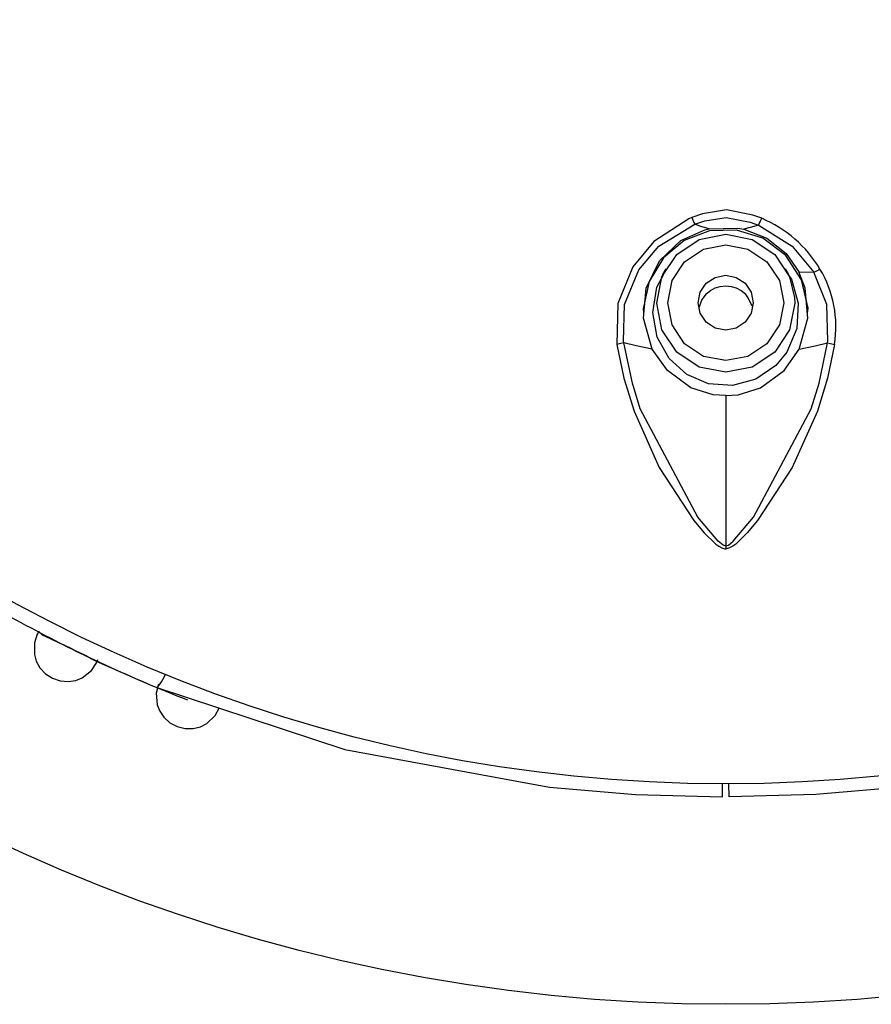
# Model space of a CAD drawing. Header units: millimetres. Extents: x -0.13 to 0.24, y 0 to 1.59.
# Tile 3 of 68: x -0.0838 to -0.0684, y 0.4389 to 0.4568. Entities that reach past the tile are written whole.
import ezdxf

# ---------------------------------------------------------------- set-up
doc = ezdxf.new("R2010")
doc.units = ezdxf.units.MM
doc.layers.add('BLOCKS', color=3, linetype='Continuous')

msp = doc.modelspace()

# ---------------------------------------------------------------- linework, layer by layer
at = {"layer": 'BLOCKS'}
for points, knots in [([(-0.040013, 0.469931), (-0.040013, 0.48705), (-0.053889, 0.500928), (-0.071007, 0.500928), (-0.071007, 0.500928), (-0.088126, 0.500928), (-0.102004, 0.48705), (-0.102004, 0.469931), (-0.102004, 0.469931), (-0.102004, 0.452815), (-0.088126, 0.438935), (-0.071007, 0.438935), (-0.071007, 0.438935), (-0.053889, 0.438935), (-0.040013, 0.452815), (-0.040013, 0.469931)], [0, 0, 0, 0, 0.25, 0.25, 0.25, 0.25, 0.5, 0.5, 0.5, 0.5, 0.75, 0.75, 0.75, 0.75, 1, 1, 1, 1]), ([(-0.044015, 0.469931), (-0.044015, 0.484842), (-0.056101, 0.496926), (-0.071007, 0.496926), (-0.071007, 0.496926), (-0.085916, 0.496926), (-0.098, 0.484842), (-0.098, 0.469931), (-0.098, 0.469931), (-0.098, 0.455023), (-0.085916, 0.442939), (-0.071007, 0.442939), (-0.071007, 0.442939), (-0.056101, 0.442939), (-0.044015, 0.455023), (-0.044015, 0.469931)], [0, 0, 0, 0, 0.25, 0.25, 0.25, 0.25, 0.5, 0.5, 0.5, 0.5, 0.75, 0.75, 0.75, 0.75, 1, 1, 1, 1]), ([(-0.071626, 0.453229), (-0.071626, 0.453229), (-0.07168, 0.453204), (-0.07168, 0.453204), (-0.07168, 0.453204), (-0.07168, 0.453204), (-0.072314, 0.452792), (-0.072314, 0.452792), (-0.072314, 0.452792), (-0.072314, 0.452792), (-0.072697, 0.45233), (-0.072697, 0.45233), (-0.072697, 0.45233), (-0.072697, 0.45233), (-0.072966, 0.451664), (-0.072966, 0.451664), (-0.072966, 0.451664), (-0.072966, 0.451664), (-0.072984, 0.450923), (-0.072984, 0.450923)], [0, 0, 0, 0, 0.2, 0.2, 0.2, 0.2, 0.4, 0.4, 0.4, 0.4, 0.6, 0.6, 0.6, 0.6, 0.8, 0.8, 0.8, 0.8, 1, 1, 1, 1]), ([(-0.070355, 0.453212), (-0.070355, 0.453212), (-0.070513, 0.45327), (-0.070513, 0.45327), (-0.070513, 0.45327), (-0.070513, 0.45327), (-0.070995, 0.453365), (-0.070995, 0.453365), (-0.070995, 0.453365), (-0.070995, 0.453365), (-0.07143, 0.453295), (-0.07143, 0.453295), (-0.07143, 0.453295), (-0.07143, 0.453295), (-0.071626, 0.453229), (-0.071626, 0.453229)], [0, 0, 0, 0, 0.25, 0.25, 0.25, 0.25, 0.5, 0.5, 0.5, 0.5, 0.75, 0.75, 0.75, 0.75, 1, 1, 1, 1]), ([(-0.071626, 0.453229), (-0.071626, 0.453229), (-0.071587, 0.453137), (-0.071587, 0.453137), (-0.071587, 0.453137), (-0.071587, 0.453137), (-0.07157, 0.453106), (-0.07157, 0.453106)], [0, 0, 0, 0, 0.5, 0.5, 0.5, 0.5, 1, 1, 1, 1]), ([(-0.07157, 0.453106), (-0.07157, 0.453106), (-0.07157, 0.453106), (-0.07157, 0.453106), (-0.07157, 0.453106), (-0.07157, 0.453106), (-0.071386, 0.453169), (-0.071386, 0.453169), (-0.071386, 0.453169), (-0.071386, 0.453169), (-0.070999, 0.453229), (-0.070999, 0.453229), (-0.070999, 0.453229), (-0.070999, 0.453229), (-0.070562, 0.453144), (-0.070562, 0.453144), (-0.070562, 0.453144), (-0.070562, 0.453144), (-0.070413, 0.45309), (-0.070413, 0.45309), (-0.070413, 0.45309), (-0.070413, 0.45309), (-0.070413, 0.45309), (-0.070413, 0.45309)], [0, 0, 0, 0, 0.166667, 0.166667, 0.166667, 0.166667, 0.333333, 0.333333, 0.333333, 0.333333, 0.5, 0.5, 0.5, 0.5, 0.666667, 0.666667, 0.666667, 0.666667, 0.833333, 0.833333, 0.833333, 0.833333, 1, 1, 1, 1]), ([(-0.072856, 0.450952), (-0.072856, 0.450952), (-0.072856, 0.450952), (-0.072856, 0.450952), (-0.072856, 0.450952), (-0.072856, 0.450952), (-0.072862, 0.450981), (-0.072862, 0.450981), (-0.072862, 0.450981), (-0.072862, 0.450981), (-0.072844, 0.451645), (-0.072844, 0.451645), (-0.072844, 0.451645), (-0.072844, 0.451645), (-0.072587, 0.452274), (-0.072587, 0.452274), (-0.072587, 0.452274), (-0.072587, 0.452274), (-0.07222, 0.452705), (-0.07222, 0.452705), (-0.07222, 0.452705), (-0.07222, 0.452705), (-0.07157, 0.453106), (-0.07157, 0.453106), (-0.07157, 0.453106), (-0.07157, 0.453106), (-0.07157, 0.453106), (-0.07157, 0.453106)], [0, 0, 0, 0, 0.142857, 0.142857, 0.142857, 0.142857, 0.285714, 0.285714, 0.285714, 0.285714, 0.428571, 0.428571, 0.428571, 0.428571, 0.571429, 0.571429, 0.571429, 0.571429, 0.714286, 0.714286, 0.714286, 0.714286, 0.857143, 0.857143, 0.857143, 0.857143, 1, 1, 1, 1]), ([(-0.07157, 0.453106), (-0.07157, 0.453106), (-0.07157, 0.453106), (-0.07157, 0.453106), (-0.07157, 0.453106), (-0.07157, 0.453106), (-0.07157, 0.453106), (-0.07157, 0.453106)], [0, 0, 0, 0, 0.5, 0.5, 0.5, 0.5, 1, 1, 1, 1]), ([(-0.071308, 0.453019), (-0.071308, 0.453019), (-0.071457, 0.453063), (-0.071457, 0.453063), (-0.071457, 0.453063), (-0.071457, 0.453063), (-0.07157, 0.453106), (-0.07157, 0.453106)], [0, 0, 0, 0, 0.5, 0.5, 0.5, 0.5, 1, 1, 1, 1]), ([(-0.071308, 0.453019), (-0.071308, 0.453019), (-0.070788, 0.453034), (-0.070788, 0.453034), (-0.070788, 0.453034), (-0.070788, 0.453034), (-0.07068, 0.453013), (-0.07068, 0.453013)], [0, 0, 0, 0, 0.5, 0.5, 0.5, 0.5, 1, 1, 1, 1]), ([(-0.070413, 0.45309), (-0.070413, 0.45309), (-0.070564, 0.453044), (-0.070564, 0.453044), (-0.070564, 0.453044), (-0.070564, 0.453044), (-0.07068, 0.453013), (-0.07068, 0.453013)], [0, 0, 0, 0, 0.5, 0.5, 0.5, 0.5, 1, 1, 1, 1]), ([(-0.070413, 0.45309), (-0.070413, 0.45309), (-0.070413, 0.45309), (-0.070413, 0.45309), (-0.070413, 0.45309), (-0.070413, 0.45309), (-0.070399, 0.453084), (-0.070399, 0.453084), (-0.070399, 0.453084), (-0.070399, 0.453084), (-0.069801, 0.452707), (-0.069801, 0.452707), (-0.069801, 0.452707), (-0.069801, 0.452707), (-0.069407, 0.452235), (-0.069407, 0.452235)], [0, 0, 0, 0, 0.25, 0.25, 0.25, 0.25, 0.5, 0.5, 0.5, 0.5, 0.75, 0.75, 0.75, 0.75, 1, 1, 1, 1]), ([(-0.069521, 0.451496), (-0.069521, 0.451496), (-0.069511, 0.451583), (-0.069511, 0.451583), (-0.069511, 0.451583), (-0.069511, 0.451583), (-0.069631, 0.452094), (-0.069631, 0.452094), (-0.069631, 0.452094), (-0.069631, 0.452094), (-0.069919, 0.452535), (-0.069919, 0.452535), (-0.069919, 0.452535), (-0.069919, 0.452535), (-0.070333, 0.45285), (-0.070333, 0.45285), (-0.070333, 0.45285), (-0.070333, 0.45285), (-0.070815, 0.452999), (-0.070815, 0.452999), (-0.070815, 0.452999), (-0.070815, 0.452999), (-0.071305, 0.452982), (-0.071305, 0.452982), (-0.071305, 0.452982), (-0.071305, 0.452982), (-0.071761, 0.452808), (-0.071761, 0.452808), (-0.071761, 0.452808), (-0.071761, 0.452808), (-0.072136, 0.452494), (-0.072136, 0.452494), (-0.072136, 0.452494), (-0.072136, 0.452494), (-0.072396, 0.452067), (-0.072396, 0.452067), (-0.072396, 0.452067), (-0.072396, 0.452067), (-0.072506, 0.451566), (-0.072506, 0.451566), (-0.072506, 0.451566), (-0.072506, 0.451566), (-0.072502, 0.451494), (-0.072502, 0.451494)], [0, 0, 0, 0, 0.090909, 0.090909, 0.090909, 0.090909, 0.181818, 0.181818, 0.181818, 0.181818, 0.272727, 0.272727, 0.272727, 0.272727, 0.363636, 0.363636, 0.363636, 0.363636, 0.454545, 0.454545, 0.454545, 0.454545, 0.545455, 0.545455, 0.545455, 0.545455, 0.636364, 0.636364, 0.636364, 0.636364, 0.727273, 0.727273, 0.727273, 0.727273, 0.818182, 0.818182, 0.818182, 0.818182, 0.909091, 0.909091, 0.909091, 0.909091, 1, 1, 1, 1]), ([(-0.072345, 0.450836), (-0.072345, 0.450836), (-0.072502, 0.451397), (-0.072502, 0.451397), (-0.072502, 0.451397), (-0.072502, 0.451397), (-0.07245, 0.451945), (-0.07245, 0.451945), (-0.07245, 0.451945), (-0.07245, 0.451945), (-0.07221, 0.452442), (-0.07221, 0.452442), (-0.07221, 0.452442), (-0.07221, 0.452442), (-0.071825, 0.452808), (-0.071825, 0.452808), (-0.071825, 0.452808), (-0.071825, 0.452808), (-0.071386, 0.453001), (-0.071386, 0.453001), (-0.071386, 0.453001), (-0.071386, 0.453001), (-0.071308, 0.453019), (-0.071308, 0.453019)], [0, 0, 0, 0, 0.166667, 0.166667, 0.166667, 0.166667, 0.333333, 0.333333, 0.333333, 0.333333, 0.5, 0.5, 0.5, 0.5, 0.666667, 0.666667, 0.666667, 0.666667, 0.833333, 0.833333, 0.833333, 0.833333, 1, 1, 1, 1]), ([(-0.072262, 0.45167), (-0.072262, 0.45167), (-0.072169, 0.452148), (-0.072169, 0.452148), (-0.072169, 0.452148), (-0.072169, 0.452148), (-0.071895, 0.452554), (-0.071895, 0.452554), (-0.071895, 0.452554), (-0.071895, 0.452554), (-0.071488, 0.452825), (-0.071488, 0.452825), (-0.071488, 0.452825), (-0.071488, 0.452825), (-0.071007, 0.452922), (-0.071007, 0.452922)], [0, 0, 0, 0, 0.25, 0.25, 0.25, 0.25, 0.5, 0.5, 0.5, 0.5, 0.75, 0.75, 0.75, 0.75, 1, 1, 1, 1]), ([(-0.071007, 0.452922), (-0.071007, 0.452922), (-0.070529, 0.452825), (-0.070529, 0.452825), (-0.070529, 0.452825), (-0.070529, 0.452825), (-0.070119, 0.452554), (-0.070119, 0.452554), (-0.070119, 0.452554), (-0.070119, 0.452554), (-0.069848, 0.452148), (-0.069848, 0.452148), (-0.069848, 0.452148), (-0.069848, 0.452148), (-0.069757, 0.451773), (-0.069757, 0.451773)], [0, 0, 0, 0, 0.25, 0.25, 0.25, 0.25, 0.5, 0.5, 0.5, 0.5, 0.75, 0.75, 0.75, 0.75, 1, 1, 1, 1]), ([(-0.07068, 0.453013), (-0.07068, 0.453013), (-0.07026, 0.452852), (-0.07026, 0.452852), (-0.07026, 0.452852), (-0.07026, 0.452852), (-0.069912, 0.452572), (-0.069912, 0.452572), (-0.069912, 0.452572), (-0.069912, 0.452572), (-0.069681, 0.452241), (-0.069681, 0.452241)], [0, 0, 0, 0, 0.333333, 0.333333, 0.333333, 0.333333, 0.666667, 0.666667, 0.666667, 0.666667, 1, 1, 1, 1]), ([(-0.071007, 0.450627), (-0.071007, 0.450627), (-0.070604, 0.450705), (-0.070604, 0.450705), (-0.070604, 0.450705), (-0.070604, 0.450705), (-0.070262, 0.450935), (-0.070262, 0.450935), (-0.070262, 0.450935), (-0.070262, 0.450935), (-0.070032, 0.451277), (-0.070032, 0.451277), (-0.070032, 0.451277), (-0.070032, 0.451277), (-0.069952, 0.451678), (-0.069952, 0.451678), (-0.069952, 0.451678), (-0.069952, 0.451678), (-0.070032, 0.452082), (-0.070032, 0.452082), (-0.070032, 0.452082), (-0.070032, 0.452082), (-0.070262, 0.452423), (-0.070262, 0.452423), (-0.070262, 0.452423), (-0.070262, 0.452423), (-0.070604, 0.452651), (-0.070604, 0.452651), (-0.070604, 0.452651), (-0.070604, 0.452651), (-0.071007, 0.452732), (-0.071007, 0.452732), (-0.071007, 0.452732), (-0.071007, 0.452732), (-0.071413, 0.452651), (-0.071413, 0.452651), (-0.071413, 0.452651), (-0.071413, 0.452651), (-0.071755, 0.452423), (-0.071755, 0.452423), (-0.071755, 0.452423), (-0.071755, 0.452423), (-0.071982, 0.452082), (-0.071982, 0.452082), (-0.071982, 0.452082), (-0.071982, 0.452082), (-0.072061, 0.451678), (-0.072061, 0.451678), (-0.072061, 0.451678), (-0.072061, 0.451678), (-0.071982, 0.451277), (-0.071982, 0.451277), (-0.071982, 0.451277), (-0.071982, 0.451277), (-0.071755, 0.450935), (-0.071755, 0.450935), (-0.071755, 0.450935), (-0.071755, 0.450935), (-0.071413, 0.450705), (-0.071413, 0.450705), (-0.071413, 0.450705), (-0.071413, 0.450705), (-0.071007, 0.450627), (-0.071007, 0.450627)], [0, 0, 0, 0, 0.0625, 0.0625, 0.0625, 0.0625, 0.125, 0.125, 0.125, 0.125, 0.1875, 0.1875, 0.1875, 0.1875, 0.25, 0.25, 0.25, 0.25, 0.3125, 0.3125, 0.3125, 0.3125, 0.375, 0.375, 0.375, 0.375, 0.4375, 0.4375, 0.4375, 0.4375, 0.5, 0.5, 0.5, 0.5, 0.5625, 0.5625, 0.5625, 0.5625, 0.625, 0.625, 0.625, 0.625, 0.6875, 0.6875, 0.6875, 0.6875, 0.75, 0.75, 0.75, 0.75, 0.8125, 0.8125, 0.8125, 0.8125, 0.875, 0.875, 0.875, 0.875, 0.9375, 0.9375, 0.9375, 0.9375, 1, 1, 1, 1]), ([(-0.070095, 0.45054), (-0.070095, 0.45054), (-0.070459, 0.450291), (-0.070459, 0.450291), (-0.070459, 0.450291), (-0.070459, 0.450291), (-0.070883, 0.450177), (-0.070883, 0.450177), (-0.070883, 0.450177), (-0.070883, 0.450177), (-0.071318, 0.450208), (-0.071318, 0.450208), (-0.071318, 0.450208), (-0.071318, 0.450208), (-0.071713, 0.450378), (-0.071713, 0.450378), (-0.071713, 0.450378), (-0.071713, 0.450378), (-0.072038, 0.450668), (-0.072038, 0.450668), (-0.072038, 0.450668), (-0.072038, 0.450668), (-0.072254, 0.451055), (-0.072254, 0.451055), (-0.072254, 0.451055), (-0.072254, 0.451055), (-0.072334, 0.451502), (-0.072334, 0.451502), (-0.072334, 0.451502), (-0.072334, 0.451502), (-0.07226, 0.45196), (-0.07226, 0.45196), (-0.07226, 0.45196), (-0.07226, 0.45196), (-0.072136, 0.452183), (-0.072136, 0.452183)], [0, 0, 0, 0, 0.111111, 0.111111, 0.111111, 0.111111, 0.222222, 0.222222, 0.222222, 0.222222, 0.333333, 0.333333, 0.333333, 0.333333, 0.444444, 0.444444, 0.444444, 0.444444, 0.555556, 0.555556, 0.555556, 0.555556, 0.666667, 0.666667, 0.666667, 0.666667, 0.777778, 0.777778, 0.777778, 0.777778, 0.888889, 0.888889, 0.888889, 0.888889, 1, 1, 1, 1]), ([(-0.071007, 0.451179), (-0.071007, 0.451179), (-0.070817, 0.451219), (-0.070817, 0.451219), (-0.070817, 0.451219), (-0.070817, 0.451219), (-0.070653, 0.451326), (-0.070653, 0.451326), (-0.070653, 0.451326), (-0.070653, 0.451326), (-0.070546, 0.451488), (-0.070546, 0.451488), (-0.070546, 0.451488), (-0.070546, 0.451488), (-0.070509, 0.451678), (-0.070509, 0.451678), (-0.070509, 0.451678), (-0.070509, 0.451678), (-0.070546, 0.451871), (-0.070546, 0.451871), (-0.070546, 0.451871), (-0.070546, 0.451871), (-0.070653, 0.452032), (-0.070653, 0.452032), (-0.070653, 0.452032), (-0.070653, 0.452032), (-0.070817, 0.45214), (-0.070817, 0.45214), (-0.070817, 0.45214), (-0.070817, 0.45214), (-0.071007, 0.452177), (-0.071007, 0.452177), (-0.071007, 0.452177), (-0.071007, 0.452177), (-0.071198, 0.45214), (-0.071198, 0.45214), (-0.071198, 0.45214), (-0.071198, 0.45214), (-0.071361, 0.452032), (-0.071361, 0.452032), (-0.071361, 0.452032), (-0.071361, 0.452032), (-0.071471, 0.451871), (-0.071471, 0.451871), (-0.071471, 0.451871), (-0.071471, 0.451871), (-0.071508, 0.451678), (-0.071508, 0.451678), (-0.071508, 0.451678), (-0.071508, 0.451678), (-0.071471, 0.451488), (-0.071471, 0.451488), (-0.071471, 0.451488), (-0.071471, 0.451488), (-0.071361, 0.451326), (-0.071361, 0.451326), (-0.071361, 0.451326), (-0.071361, 0.451326), (-0.071198, 0.451219), (-0.071198, 0.451219), (-0.071198, 0.451219), (-0.071198, 0.451219), (-0.071007, 0.451179), (-0.071007, 0.451179)], [0, 0, 0, 0, 0.0625, 0.0625, 0.0625, 0.0625, 0.125, 0.125, 0.125, 0.125, 0.1875, 0.1875, 0.1875, 0.1875, 0.25, 0.25, 0.25, 0.25, 0.3125, 0.3125, 0.3125, 0.3125, 0.375, 0.375, 0.375, 0.375, 0.4375, 0.4375, 0.4375, 0.4375, 0.5, 0.5, 0.5, 0.5, 0.5625, 0.5625, 0.5625, 0.5625, 0.625, 0.625, 0.625, 0.625, 0.6875, 0.6875, 0.6875, 0.6875, 0.75, 0.75, 0.75, 0.75, 0.8125, 0.8125, 0.8125, 0.8125, 0.875, 0.875, 0.875, 0.875, 0.9375, 0.9375, 0.9375, 0.9375, 1, 1, 1, 1]), ([(-0.069873, 0.452185), (-0.069873, 0.452185), (-0.069815, 0.452105), (-0.069815, 0.452105), (-0.069815, 0.452105), (-0.069815, 0.452105), (-0.069691, 0.45167), (-0.069691, 0.45167), (-0.069691, 0.45167), (-0.069691, 0.45167), (-0.069716, 0.45121), (-0.069716, 0.45121), (-0.069716, 0.45121), (-0.069716, 0.45121), (-0.069896, 0.45078), (-0.069896, 0.45078), (-0.069896, 0.45078), (-0.069896, 0.45078), (-0.070095, 0.45054), (-0.070095, 0.45054)], [0, 0, 0, 0, 0.2, 0.2, 0.2, 0.2, 0.4, 0.4, 0.4, 0.4, 0.6, 0.6, 0.6, 0.6, 0.8, 0.8, 0.8, 0.8, 1, 1, 1, 1]), ([(-0.069672, 0.450836), (-0.069672, 0.450836), (-0.069515, 0.451397), (-0.069515, 0.451397), (-0.069515, 0.451397), (-0.069515, 0.451397), (-0.069565, 0.451945), (-0.069565, 0.451945), (-0.069565, 0.451945), (-0.069565, 0.451945), (-0.069681, 0.452241), (-0.069681, 0.452241)], [0, 0, 0, 0, 0.333333, 0.333333, 0.333333, 0.333333, 0.666667, 0.666667, 0.666667, 0.666667, 1, 1, 1, 1]), ([(-0.069407, 0.452235), (-0.069407, 0.452235), (-0.069368, 0.452252), (-0.069368, 0.452252), (-0.069368, 0.452252), (-0.069368, 0.452252), (-0.069353, 0.452258), (-0.069353, 0.452258), (-0.069353, 0.452258), (-0.069353, 0.452258), (-0.069296, 0.452291), (-0.069296, 0.452291)], [0, 0, 0, 0, 0.333333, 0.333333, 0.333333, 0.333333, 0.666667, 0.666667, 0.666667, 0.666667, 1, 1, 1, 1]), ([(-0.069159, 0.450952), (-0.069159, 0.450952), (-0.069159, 0.450952), (-0.069159, 0.450952), (-0.069159, 0.450952), (-0.069159, 0.450952), (-0.069155, 0.450981), (-0.069155, 0.450981), (-0.069155, 0.450981), (-0.069155, 0.450981), (-0.069173, 0.451645), (-0.069173, 0.451645), (-0.069173, 0.451645), (-0.069173, 0.451645), (-0.069407, 0.452235), (-0.069407, 0.452235)], [0, 0, 0, 0, 0.25, 0.25, 0.25, 0.25, 0.5, 0.5, 0.5, 0.5, 0.75, 0.75, 0.75, 0.75, 1, 1, 1, 1]), ([(-0.071361, 0.451838), (-0.071361, 0.451838), (-0.071287, 0.4519), (-0.071287, 0.4519), (-0.071287, 0.4519), (-0.071287, 0.4519), (-0.0712, 0.451947), (-0.0712, 0.451947), (-0.0712, 0.451947), (-0.0712, 0.451947), (-0.071107, 0.451976), (-0.071107, 0.451976), (-0.071107, 0.451976), (-0.071107, 0.451976), (-0.071007, 0.451987), (-0.071007, 0.451987), (-0.071007, 0.451987), (-0.071007, 0.451987), (-0.07091, 0.451976), (-0.07091, 0.451976), (-0.07091, 0.451976), (-0.07091, 0.451976), (-0.070817, 0.451947), (-0.070817, 0.451947), (-0.070817, 0.451947), (-0.070817, 0.451947), (-0.070728, 0.4519), (-0.070728, 0.4519), (-0.070728, 0.4519), (-0.070728, 0.4519), (-0.070651, 0.451838), (-0.070651, 0.451838)], [0, 0, 0, 0, 0.125, 0.125, 0.125, 0.125, 0.25, 0.25, 0.25, 0.25, 0.375, 0.375, 0.375, 0.375, 0.5, 0.5, 0.5, 0.5, 0.625, 0.625, 0.625, 0.625, 0.75, 0.75, 0.75, 0.75, 0.875, 0.875, 0.875, 0.875, 1, 1, 1, 1]), ([(-0.069757, 0.451773), (-0.069757, 0.451773), (-0.069753, 0.451668), (-0.069753, 0.451668), (-0.069753, 0.451668), (-0.069753, 0.451668), (-0.069848, 0.451188), (-0.069848, 0.451188), (-0.069848, 0.451188), (-0.069848, 0.451188), (-0.070119, 0.450782), (-0.070119, 0.450782), (-0.070119, 0.450782), (-0.070119, 0.450782), (-0.070529, 0.450511), (-0.070529, 0.450511), (-0.070529, 0.450511), (-0.070529, 0.450511), (-0.071007, 0.450415), (-0.071007, 0.450415), (-0.071007, 0.450415), (-0.071007, 0.450415), (-0.071488, 0.450511), (-0.071488, 0.450511), (-0.071488, 0.450511), (-0.071488, 0.450511), (-0.071895, 0.450782), (-0.071895, 0.450782), (-0.071895, 0.450782), (-0.071895, 0.450782), (-0.072169, 0.451188), (-0.072169, 0.451188), (-0.072169, 0.451188), (-0.072169, 0.451188), (-0.072262, 0.451668), (-0.072262, 0.451668), (-0.072262, 0.451668), (-0.072262, 0.451668), (-0.072262, 0.45167), (-0.072262, 0.45167)], [0, 0, 0, 0, 0.1, 0.1, 0.1, 0.1, 0.2, 0.2, 0.2, 0.2, 0.3, 0.3, 0.3, 0.3, 0.4, 0.4, 0.4, 0.4, 0.5, 0.5, 0.5, 0.5, 0.6, 0.6, 0.6, 0.6, 0.7, 0.7, 0.7, 0.7, 0.8, 0.8, 0.8, 0.8, 0.9, 0.9, 0.9, 0.9, 1, 1, 1, 1]), ([(-0.071361, 0.451838), (-0.071361, 0.451838), (-0.07144, 0.451738), (-0.07144, 0.451738), (-0.07144, 0.451738), (-0.07144, 0.451738), (-0.071496, 0.451585), (-0.071496, 0.451585)], [0, 0, 0, 0, 0.5, 0.5, 0.5, 0.5, 1, 1, 1, 1]), ([(-0.070527, 0.451616), (-0.070527, 0.451616), (-0.070598, 0.451769), (-0.070598, 0.451769), (-0.070598, 0.451769), (-0.070598, 0.451769), (-0.070651, 0.451838), (-0.070651, 0.451838)], [0, 0, 0, 0, 0.5, 0.5, 0.5, 0.5, 1, 1, 1, 1]), ([(-0.072856, 0.450952), (-0.072856, 0.450952), (-0.072914, 0.450937), (-0.072914, 0.450937), (-0.072914, 0.450937), (-0.072914, 0.450937), (-0.072939, 0.450933), (-0.072939, 0.450933), (-0.072939, 0.450933), (-0.072939, 0.450933), (-0.072984, 0.450923), (-0.072984, 0.450923)], [0, 0, 0, 0, 0.333333, 0.333333, 0.333333, 0.333333, 0.666667, 0.666667, 0.666667, 0.666667, 1, 1, 1, 1]), ([(-0.072984, 0.450923), (-0.072984, 0.450923), (-0.072856, 0.45031), (-0.072856, 0.45031), (-0.072856, 0.45031), (-0.072856, 0.45031), (-0.072672, 0.449707), (-0.072672, 0.449707), (-0.072672, 0.449707), (-0.072672, 0.449707), (-0.072218, 0.448685), (-0.072218, 0.448685), (-0.072218, 0.448685), (-0.072218, 0.448685), (-0.071587, 0.447722), (-0.071587, 0.447722), (-0.071587, 0.447722), (-0.071587, 0.447722), (-0.071401, 0.447501), (-0.071401, 0.447501), (-0.071401, 0.447501), (-0.071401, 0.447501), (-0.07119, 0.447294), (-0.07119, 0.447294), (-0.07119, 0.447294), (-0.07119, 0.447294), (-0.071136, 0.447255), (-0.071136, 0.447255), (-0.071136, 0.447255), (-0.071136, 0.447255), (-0.071076, 0.447224), (-0.071076, 0.447224), (-0.071076, 0.447224), (-0.071076, 0.447224), (-0.071022, 0.447209), (-0.071022, 0.447209), (-0.071022, 0.447209), (-0.071022, 0.447209), (-0.071007, 0.447209), (-0.071007, 0.447209)], [0, 0, 0, 0, 0.1, 0.1, 0.1, 0.1, 0.2, 0.2, 0.2, 0.2, 0.3, 0.3, 0.3, 0.3, 0.4, 0.4, 0.4, 0.4, 0.5, 0.5, 0.5, 0.5, 0.6, 0.6, 0.6, 0.6, 0.7, 0.7, 0.7, 0.7, 0.8, 0.8, 0.8, 0.8, 0.9, 0.9, 0.9, 0.9, 1, 1, 1, 1]), ([(-0.071007, 0.447261), (-0.071007, 0.447261), (-0.071016, 0.447261), (-0.071016, 0.447261), (-0.071016, 0.447261), (-0.071016, 0.447261), (-0.071055, 0.447275), (-0.071055, 0.447275), (-0.071055, 0.447275), (-0.071055, 0.447275), (-0.071144, 0.44735), (-0.071144, 0.44735), (-0.071144, 0.44735), (-0.071144, 0.44735), (-0.071512, 0.447784), (-0.071512, 0.447784), (-0.071512, 0.447784), (-0.071512, 0.447784), (-0.07256, 0.449753), (-0.07256, 0.449753), (-0.07256, 0.449753), (-0.07256, 0.449753), (-0.072703, 0.450219), (-0.072703, 0.450219), (-0.072703, 0.450219), (-0.072703, 0.450219), (-0.072856, 0.450952), (-0.072856, 0.450952)], [0, 0, 0, 0, 0.142857, 0.142857, 0.142857, 0.142857, 0.285714, 0.285714, 0.285714, 0.285714, 0.428571, 0.428571, 0.428571, 0.428571, 0.571429, 0.571429, 0.571429, 0.571429, 0.714286, 0.714286, 0.714286, 0.714286, 0.857143, 0.857143, 0.857143, 0.857143, 1, 1, 1, 1]), ([(-0.072345, 0.450836), (-0.072345, 0.450836), (-0.072632, 0.450898), (-0.072632, 0.450898), (-0.072632, 0.450898), (-0.072632, 0.450898), (-0.072856, 0.450952), (-0.072856, 0.450952)], [0, 0, 0, 0, 0.5, 0.5, 0.5, 0.5, 1, 1, 1, 1]), ([(-0.071007, 0.447261), (-0.071007, 0.447261), (-0.070999, 0.447261), (-0.070999, 0.447261), (-0.070999, 0.447261), (-0.070999, 0.447261), (-0.07096, 0.447275), (-0.07096, 0.447275), (-0.07096, 0.447275), (-0.07096, 0.447275), (-0.070871, 0.44735), (-0.070871, 0.44735), (-0.070871, 0.44735), (-0.070871, 0.44735), (-0.070504, 0.447784), (-0.070504, 0.447784), (-0.070504, 0.447784), (-0.070504, 0.447784), (-0.069455, 0.449753), (-0.069455, 0.449753), (-0.069455, 0.449753), (-0.069455, 0.449753), (-0.069312, 0.450219), (-0.069312, 0.450219), (-0.069312, 0.450219), (-0.069312, 0.450219), (-0.069159, 0.450952), (-0.069159, 0.450952)], [0, 0, 0, 0, 0.142857, 0.142857, 0.142857, 0.142857, 0.285714, 0.285714, 0.285714, 0.285714, 0.428571, 0.428571, 0.428571, 0.428571, 0.571429, 0.571429, 0.571429, 0.571429, 0.714286, 0.714286, 0.714286, 0.714286, 0.857143, 0.857143, 0.857143, 0.857143, 1, 1, 1, 1]), ([(-0.069033, 0.450923), (-0.069033, 0.450923), (-0.069161, 0.45031), (-0.069161, 0.45031), (-0.069161, 0.45031), (-0.069161, 0.45031), (-0.069343, 0.449707), (-0.069343, 0.449707), (-0.069343, 0.449707), (-0.069343, 0.449707), (-0.069799, 0.448685), (-0.069799, 0.448685), (-0.069799, 0.448685), (-0.069799, 0.448685), (-0.070428, 0.447722), (-0.070428, 0.447722), (-0.070428, 0.447722), (-0.070428, 0.447722), (-0.070616, 0.447501), (-0.070616, 0.447501), (-0.070616, 0.447501), (-0.070616, 0.447501), (-0.070825, 0.447294), (-0.070825, 0.447294), (-0.070825, 0.447294), (-0.070825, 0.447294), (-0.070879, 0.447255), (-0.070879, 0.447255), (-0.070879, 0.447255), (-0.070879, 0.447255), (-0.070941, 0.447224), (-0.070941, 0.447224), (-0.070941, 0.447224), (-0.070941, 0.447224), (-0.070995, 0.447209), (-0.070995, 0.447209), (-0.070995, 0.447209), (-0.070995, 0.447209), (-0.071007, 0.447209), (-0.071007, 0.447209)], [0, 0, 0, 0, 0.1, 0.1, 0.1, 0.1, 0.2, 0.2, 0.2, 0.2, 0.3, 0.3, 0.3, 0.3, 0.4, 0.4, 0.4, 0.4, 0.5, 0.5, 0.5, 0.5, 0.6, 0.6, 0.6, 0.6, 0.7, 0.7, 0.7, 0.7, 0.8, 0.8, 0.8, 0.8, 0.9, 0.9, 0.9, 0.9, 1, 1, 1, 1]), ([(-0.069672, 0.450836), (-0.069672, 0.450836), (-0.069385, 0.450898), (-0.069385, 0.450898), (-0.069385, 0.450898), (-0.069385, 0.450898), (-0.069159, 0.450952), (-0.069159, 0.450952)], [0, 0, 0, 0, 0.5, 0.5, 0.5, 0.5, 1, 1, 1, 1]), ([(-0.069159, 0.450952), (-0.069159, 0.450952), (-0.069103, 0.450937), (-0.069103, 0.450937), (-0.069103, 0.450937), (-0.069103, 0.450937), (-0.069078, 0.450933), (-0.069078, 0.450933), (-0.069078, 0.450933), (-0.069078, 0.450933), (-0.069033, 0.450923), (-0.069033, 0.450923)], [0, 0, 0, 0, 0.333333, 0.333333, 0.333333, 0.333333, 0.666667, 0.666667, 0.666667, 0.666667, 1, 1, 1, 1]), ([(-0.071007, 0.449991), (-0.071007, 0.449991), (-0.071237, 0.450008), (-0.071237, 0.450008), (-0.071237, 0.450008), (-0.071237, 0.450008), (-0.071641, 0.450136), (-0.071641, 0.450136), (-0.071641, 0.450136), (-0.071641, 0.450136), (-0.072067, 0.450446), (-0.072067, 0.450446), (-0.072067, 0.450446), (-0.072067, 0.450446), (-0.072345, 0.450836), (-0.072345, 0.450836)], [0, 0, 0, 0, 0.25, 0.25, 0.25, 0.25, 0.5, 0.5, 0.5, 0.5, 0.75, 0.75, 0.75, 0.75, 1, 1, 1, 1]), ([(-0.071007, 0.449991), (-0.071007, 0.449991), (-0.07078, 0.450008), (-0.07078, 0.450008), (-0.07078, 0.450008), (-0.07078, 0.450008), (-0.070376, 0.450136), (-0.070376, 0.450136), (-0.070376, 0.450136), (-0.070376, 0.450136), (-0.069948, 0.450446), (-0.069948, 0.450446), (-0.069948, 0.450446), (-0.069948, 0.450446), (-0.069672, 0.450836), (-0.069672, 0.450836)], [0, 0, 0, 0, 0.25, 0.25, 0.25, 0.25, 0.5, 0.5, 0.5, 0.5, 0.75, 0.75, 0.75, 0.75, 1, 1, 1, 1]), ([(-0.082548, 0.445222), (-0.082548, 0.445222), (-0.082662, 0.445276), (-0.082662, 0.445276), (-0.082662, 0.445276), (-0.082662, 0.445276), (-0.082802, 0.445346), (-0.082802, 0.445346), (-0.082802, 0.445346), (-0.082802, 0.445346), (-0.082879, 0.445385), (-0.082879, 0.445385), (-0.082879, 0.445385), (-0.082879, 0.445385), (-0.08296, 0.445423), (-0.08296, 0.445423), (-0.08296, 0.445423), (-0.08296, 0.445423), (-0.08304, 0.445462), (-0.08304, 0.445462), (-0.08304, 0.445462), (-0.08304, 0.445462), (-0.083119, 0.445501), (-0.083119, 0.445501), (-0.083119, 0.445501), (-0.083119, 0.445501), (-0.08326, 0.445567), (-0.08326, 0.445567), (-0.08326, 0.445567), (-0.08326, 0.445567), (-0.083417, 0.445642), (-0.083417, 0.445642), (-0.083417, 0.445642), (-0.083417, 0.445642), (-0.083483, 0.44571), (-0.083483, 0.44571)], [0, 0, 0, 0, 0.111111, 0.111111, 0.111111, 0.111111, 0.222222, 0.222222, 0.222222, 0.222222, 0.333333, 0.333333, 0.333333, 0.333333, 0.444444, 0.444444, 0.444444, 0.444444, 0.555556, 0.555556, 0.555556, 0.555556, 0.666667, 0.666667, 0.666667, 0.666667, 0.777778, 0.777778, 0.777778, 0.777778, 0.888889, 0.888889, 0.888889, 0.888889, 1, 1, 1, 1]), ([(-0.08351, 0.445659), (-0.08351, 0.445659), (-0.083564, 0.445501), (-0.083564, 0.445501), (-0.083564, 0.445501), (-0.083564, 0.445501), (-0.083564, 0.445288), (-0.083564, 0.445288), (-0.083564, 0.445288), (-0.083564, 0.445288), (-0.083529, 0.445168), (-0.083529, 0.445168), (-0.083529, 0.445168), (-0.083529, 0.445168), (-0.083463, 0.445048), (-0.083463, 0.445048), (-0.083463, 0.445048), (-0.083463, 0.445048), (-0.083363, 0.44494), (-0.083363, 0.44494), (-0.083363, 0.44494), (-0.083363, 0.44494), (-0.083237, 0.44486), (-0.083237, 0.44486), (-0.083237, 0.44486), (-0.083237, 0.44486), (-0.083094, 0.44481), (-0.083094, 0.44481), (-0.083094, 0.44481), (-0.083094, 0.44481), (-0.082949, 0.4448), (-0.082949, 0.4448), (-0.082949, 0.4448), (-0.082949, 0.4448), (-0.082813, 0.444818), (-0.082813, 0.444818), (-0.082813, 0.444818), (-0.082813, 0.444818), (-0.082697, 0.444866), (-0.082697, 0.444866), (-0.082697, 0.444866), (-0.082697, 0.444866), (-0.082529, 0.444996), (-0.082529, 0.444996), (-0.082529, 0.444996), (-0.082529, 0.444996), (-0.082438, 0.445137), (-0.082438, 0.445137)], [0, 0, 0, 0, 0.083333, 0.083333, 0.083333, 0.083333, 0.166667, 0.166667, 0.166667, 0.166667, 0.25, 0.25, 0.25, 0.25, 0.333333, 0.333333, 0.333333, 0.333333, 0.416667, 0.416667, 0.416667, 0.416667, 0.5, 0.5, 0.5, 0.5, 0.583333, 0.583333, 0.583333, 0.583333, 0.666667, 0.666667, 0.666667, 0.666667, 0.75, 0.75, 0.75, 0.75, 0.833333, 0.833333, 0.833333, 0.833333, 0.916667, 0.916667, 0.916667, 0.916667, 1, 1, 1, 1]), ([(-0.081355, 0.444696), (-0.081355, 0.444696), (-0.081341, 0.444698), (-0.081341, 0.444698), (-0.081341, 0.444698), (-0.081341, 0.444698), (-0.081322, 0.444708), (-0.081322, 0.444708), (-0.081322, 0.444708), (-0.081322, 0.444708), (-0.081302, 0.444727), (-0.081302, 0.444727), (-0.081302, 0.444727), (-0.081302, 0.444727), (-0.081279, 0.444754), (-0.081279, 0.444754), (-0.081279, 0.444754), (-0.081279, 0.444754), (-0.081252, 0.444791), (-0.081252, 0.444791), (-0.081252, 0.444791), (-0.081252, 0.444791), (-0.081229, 0.444833), (-0.081229, 0.444833), (-0.081229, 0.444833), (-0.081229, 0.444833), (-0.081204, 0.44488), (-0.081204, 0.44488), (-0.081204, 0.44488), (-0.081204, 0.44488), (-0.081181, 0.44493), (-0.081181, 0.44493)], [0, 0, 0, 0, 0.125, 0.125, 0.125, 0.125, 0.25, 0.25, 0.25, 0.25, 0.375, 0.375, 0.375, 0.375, 0.5, 0.5, 0.5, 0.5, 0.625, 0.625, 0.625, 0.625, 0.75, 0.75, 0.75, 0.75, 0.875, 0.875, 0.875, 0.875, 1, 1, 1, 1]), ([(-0.081355, 0.444696), (-0.081355, 0.444696), (-0.077923, 0.443562), (-0.077923, 0.443562), (-0.077923, 0.443562), (-0.077923, 0.443562), (-0.074208, 0.442881), (-0.074208, 0.442881), (-0.074208, 0.442881), (-0.074208, 0.442881), (-0.072645, 0.442748), (-0.072645, 0.442748), (-0.072645, 0.442748), (-0.072645, 0.442748), (-0.071065, 0.442701), (-0.071065, 0.442701)], [0, 0, 0, 0, 0.25, 0.25, 0.25, 0.25, 0.5, 0.5, 0.5, 0.5, 0.75, 0.75, 0.75, 0.75, 1, 1, 1, 1]), ([(-0.08131, 0.444752), (-0.08131, 0.444752), (-0.081351, 0.444588), (-0.081351, 0.444588), (-0.081351, 0.444588), (-0.081351, 0.444588), (-0.081333, 0.444377), (-0.081333, 0.444377), (-0.081333, 0.444377), (-0.081333, 0.444377), (-0.081287, 0.444261), (-0.081287, 0.444261), (-0.081287, 0.444261), (-0.081287, 0.444261), (-0.08121, 0.44415), (-0.08121, 0.44415), (-0.08121, 0.44415), (-0.08121, 0.44415), (-0.081103, 0.44405), (-0.081103, 0.44405), (-0.081103, 0.44405), (-0.081103, 0.44405), (-0.08097, 0.44398), (-0.08097, 0.44398), (-0.08097, 0.44398), (-0.08097, 0.44398), (-0.080825, 0.443943), (-0.080825, 0.443943), (-0.080825, 0.443943), (-0.080825, 0.443943), (-0.080678, 0.443945), (-0.080678, 0.443945), (-0.080678, 0.443945), (-0.080678, 0.443945), (-0.080546, 0.443978), (-0.080546, 0.443978), (-0.080546, 0.443978), (-0.080546, 0.443978), (-0.080434, 0.444034), (-0.080434, 0.444034), (-0.080434, 0.444034), (-0.080434, 0.444034), (-0.080279, 0.444179), (-0.080279, 0.444179), (-0.080279, 0.444179), (-0.080279, 0.444179), (-0.0802, 0.444325), (-0.0802, 0.444325)], [0, 0, 0, 0, 0.083333, 0.083333, 0.083333, 0.083333, 0.166667, 0.166667, 0.166667, 0.166667, 0.25, 0.25, 0.25, 0.25, 0.333333, 0.333333, 0.333333, 0.333333, 0.416667, 0.416667, 0.416667, 0.416667, 0.5, 0.5, 0.5, 0.5, 0.583333, 0.583333, 0.583333, 0.583333, 0.666667, 0.666667, 0.666667, 0.666667, 0.75, 0.75, 0.75, 0.75, 0.833333, 0.833333, 0.833333, 0.833333, 0.916667, 0.916667, 0.916667, 0.916667, 1, 1, 1, 1]), ([(-0.060659, 0.444696), (-0.060659, 0.444696), (-0.064094, 0.443562), (-0.064094, 0.443562), (-0.064094, 0.443562), (-0.064094, 0.443562), (-0.067809, 0.442881), (-0.067809, 0.442881), (-0.067809, 0.442881), (-0.067809, 0.442881), (-0.069372, 0.442748), (-0.069372, 0.442748), (-0.069372, 0.442748), (-0.069372, 0.442748), (-0.070947, 0.442701), (-0.070947, 0.442701)], [0, 0, 0, 0, 0.25, 0.25, 0.25, 0.25, 0.5, 0.5, 0.5, 0.5, 0.75, 0.75, 0.75, 0.75, 1, 1, 1, 1])]:
    msp.add_open_spline(points, degree=3, knots=knots, dxfattribs=at)
for points in [[(-0.070413, 0.45309), (-0.070393, 0.453129), (-0.070374, 0.453171), (-0.070355, 0.453212)], [(-0.069296, 0.452291), (-0.069542, 0.452703), (-0.069914, 0.453024), (-0.070355, 0.453212)], [(-0.070413, 0.45309), (-0.070413, 0.45309), (-0.070413, 0.45309), (-0.070413, 0.45309)], [(-0.072094, 0.452293), (-0.072094, 0.452293), (-0.072154, 0.452194), (-0.072154, 0.452194)], [(-0.069863, 0.452194), (-0.069863, 0.452194), (-0.069921, 0.452293), (-0.069921, 0.452293)], [(-0.069681, 0.452241), (-0.069681, 0.452241), (-0.069407, 0.452235), (-0.069407, 0.452235)], [(-0.069033, 0.450923), (-0.068956, 0.451397), (-0.069049, 0.451879), (-0.069296, 0.452291)], [(-0.072856, 0.450952), (-0.072856, 0.450952), (-0.072856, 0.450952), (-0.072856, 0.450952)], [(-0.069159, 0.450952), (-0.069159, 0.450952), (-0.069159, 0.450952), (-0.069159, 0.450952)], [(-0.071007, 0.449991), (-0.071007, 0.449991), (-0.071007, 0.447261), (-0.071007, 0.447261)], [(-0.071007, 0.447261), (-0.071007, 0.447261), (-0.071007, 0.447209), (-0.071007, 0.447209)], [(-0.084253, 0.446118), (-0.083316, 0.445586), (-0.082349, 0.44511), (-0.081355, 0.444696)], [(-0.083483, 0.44571), (-0.083483, 0.44571), (-0.083525, 0.44563), (-0.083525, 0.44563)], [(-0.082548, 0.44522), (-0.081968, 0.444949), (-0.081378, 0.444696), (-0.08078, 0.444466)], [(-0.082415, 0.445191), (-0.082415, 0.445191), (-0.082452, 0.445106), (-0.082452, 0.445106)], [(-0.071065, 0.442701), (-0.071065, 0.442701), (-0.071065, 0.442939), (-0.071065, 0.442939)], [(-0.070947, 0.442701), (-0.070947, 0.442701), (-0.070949, 0.442939), (-0.070949, 0.442939)]]:
    msp.add_open_spline(points, degree=3, dxfattribs=at)

doc.saveas('drawing.dxf')
